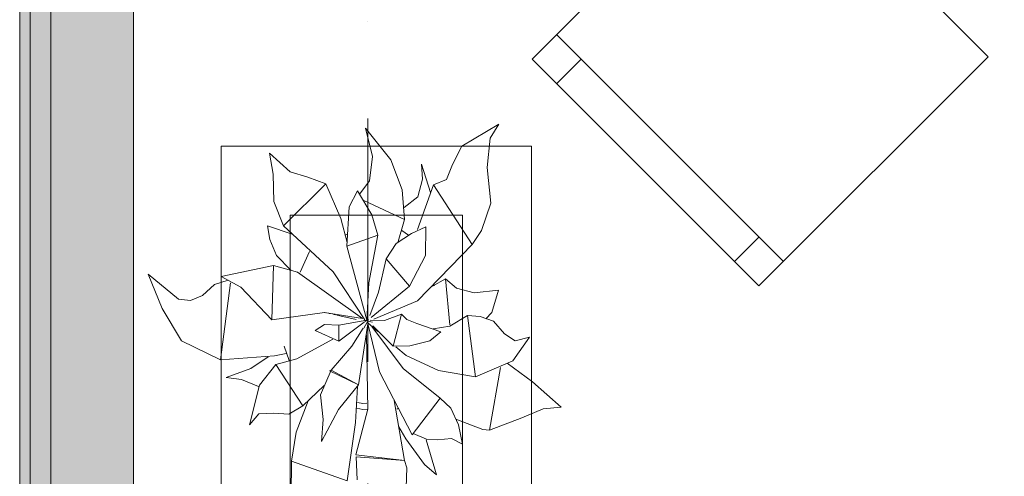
# Model space of a CAD drawing. Header units: millimetres. Extents: x -14761 to 157739, y -22400 to 107990.
# Tile 68 of 256: x 35945 to 37373, y 51458 to 52121. Entities that reach past the tile are written whole.
import ezdxf

# ---------------------------------------------------------------- set-up
doc = ezdxf.new("R2010")
doc.units = ezdxf.units.MM
doc.header["$MEASUREMENT"] = 0
doc.linetypes.add('Штриховая', pattern=[564.444447, 282.222223, -282.222223])
doc.linetypes.add('Штрихпунктирная', pattern=[670.277762, 352.777767, -176.388884, 0, -141.111112])
for name, color, linetype in [('Интерьер - Мебель', 7, 'Continuous'), ('Конструктив - Стены наружние фасад', 7, 'Continuous'), ('Элемент Модели - Зона', 7, 'Continuous'), ('Элемент Модели - Оси', 7, 'Continuous')]:
    doc.layers.add(name, color=color, linetype=linetype)

msp = doc.modelspace()

# ---------------------------------------------------------------- hatches: boundary and pattern name
at = {"layer": 'Конструктив - Стены наружние фасад', "linetype": 'Continuous', "lineweight": 0, "true_color": 0x000000}
for points in [[(35945, 54100), (35945, 42262.5), (35960, 42262.5), (35960, 54100)], [(35990, 53700), (35960, 53700), (35960, 42262.5), (35990, 42262.5)], [(35990, 53700), (35990, 42262.5), (36110, 42262.5), (36110, 53700)]]:
    msp.add_hatch(color=18, dxfattribs=at).paths.add_polyline_path(points)

# ---------------------------------------------------------------- linework, layer by layer
at = {"layer": 'Интерьер - Мебель', "color": 7, "linetype": 'Continuous', "lineweight": 15}
for p, q in [((37052.9, 51770), (36724.1, 52098.8)), ((36759.4, 52063.4), (36724.1, 52028.1)), ((36237.4, 51937.1), (36237.4, 50437.1)), ((36687.4, 51937.1), (36237.4, 51937.1)), ((36687.4, 50437.1), (36687.4, 51937.1)), ((36337.4, 51837.1), (36337.4, 50537.1)), ((36587.4, 51837.1), (36337.4, 51837.1)), ((36587.4, 50537.1), (36587.4, 51837.1)), ((37017.5, 51805.3), (36982.2, 51770))]:
    msp.add_line(p, q, dxfattribs=at)
at = {"layer": 'Интерьер - Мебель', "color": 252, "linetype": 'Continuous', "lineweight": 5}
for p, q in [((36586.5, 51937.1), (36640, 51969.1)), ((36586.5, 51937.1), (36640, 51969.1)), ((36627.5, 51948.8), (36640, 51969.1)), ((36627.5, 51948.8), (36640, 51969.1)), ((36446.9, 51963.2), (36456.9, 51922.2)), ((36446.9, 51963.2), (36483.3, 51917.3)), ((36446.9, 51963.2), (36456.9, 51922.2)), ((36446.9, 51963.2), (36483.3, 51917.3)), ((36623.3, 51906.2), (36627.5, 51948.8)), ((36623.3, 51906.2), (36627.5, 51948.8)), ((36307.3, 51927.3), (36312.7, 51896.6)), ((36307.3, 51927.3), (36337.3, 51900.1)), ((36307.3, 51927.3), (36312.7, 51896.6)), ((36307.3, 51927.3), (36337.3, 51900.1)), ((36572.9, 51910.6), (36586.5, 51937.1)), ((36572.9, 51910.6), (36586.5, 51937.1)), ((36452.4, 51886.8), (36456.9, 51922.2)), ((36452.4, 51886.8), (36456.9, 51922.2)), ((36483.3, 51917.3), (36499.9, 51874)), ((36483.3, 51917.3), (36499.9, 51874)), ((36528.1, 51911.1), (36529.2, 51889.3)), ((36528.1, 51911.1), (36541.1, 51870.2)), ((36528.1, 51911.1), (36529.2, 51889.3)), ((36528.1, 51911.1), (36541.1, 51870.2)), ((36564.3, 51888.7), (36572.9, 51910.6)), ((36564.3, 51888.7), (36572.9, 51910.6)), ((36312.7, 51896.6), (36313.9, 51857.1)), ((36312.7, 51896.6), (36313.9, 51857.1)), ((36337.3, 51900.1), (36363.2, 51892.1)), ((36337.3, 51900.1), (36363.2, 51892.1)), ((36623.3, 51906.2), (36628.3, 51854.7)), ((36623.3, 51906.2), (36628.3, 51854.7)), ((36327.6, 51821.7), (36389.3, 51882.8)), ((36327.6, 51821.7), (36389.3, 51882.8)), ((36363.2, 51892.1), (36389.3, 51882.8)), ((36363.2, 51892.1), (36389.3, 51882.8)), ((36389.3, 51882.8), (36411, 51832.2)), ((36389.3, 51882.8), (36411, 51832.2)), ((36438.3, 51868.3), (36452.4, 51886.8)), ((36438.3, 51868.3), (36452.4, 51886.8)), ((36522.2, 51816.3), (36545.4, 51881.2)), ((36522.2, 51816.3), (36545.4, 51881.2)), ((36522.6, 51863.6), (36529.2, 51889.3)), ((36522.6, 51863.6), (36529.2, 51889.3)), ((36545.4, 51881.2), (36564.3, 51888.7)), ((36545.4, 51881.2), (36564.3, 51888.7)), ((36545.4, 51881.2), (36601.4, 51794.4)), ((36545.4, 51881.2), (36601.4, 51794.4)), ((36423.1, 51849.3), (36435, 51872.4)), ((36423.1, 51849.3), (36435, 51872.4)), ((36435, 51872.4), (36455.7, 51837.7)), ((36435, 51872.4), (36455.7, 51837.7)), ((36499.9, 51874), (36503.1, 51830.7)), ((36499.9, 51874), (36503.1, 51830.7)), ((36313.9, 51857.1), (36327.6, 51821.7)), ((36313.9, 51857.1), (36327.6, 51821.7)), ((36444.3, 51858.7), (36503.1, 51830.7)), ((36444.3, 51858.7), (36503.1, 51830.7)), ((36502.8, 51848.5), (36522.6, 51863.6)), ((36502.8, 51848.5), (36522.6, 51863.6)), ((36615.1, 51815), (36628.3, 51854.7)), ((36615.1, 51815), (36628.3, 51854.7)), ((36419.6, 51792.2), (36423.1, 51849.3)), ((36419.6, 51792.2), (36423.1, 51849.3)), ((36455.7, 51837.7), (36464.5, 51808)), ((36455.7, 51837.7), (36464.5, 51808)), ((36411, 51832.2), (36419.9, 51797.4)), ((36411, 51832.2), (36419.9, 51797.4)), ((36494.3, 51799), (36503.1, 51830.7)), ((36494.3, 51799), (36503.1, 51830.7)), ((36304.7, 51821.7), (36307.7, 51802)), ((36304.7, 51821.7), (36340.1, 51809.8)), ((36304.7, 51821.7), (36307.7, 51802)), ((36304.7, 51821.7), (36340.1, 51809.8)), ((36327.6, 51821.7), (36399.9, 51754.9)), ((36327.6, 51821.7), (36399.9, 51754.9)), ((36416.8, 51808.3), (36420.6, 51809.5)), ((36416.8, 51808.3), (36420.6, 51809.5)), ((36491.3, 51796), (36513.5, 51810.5)), ((36491.3, 51796), (36513.5, 51810.5)), ((36499.6, 51814.8), (36509.3, 51808.1)), ((36499.6, 51814.8), (36509.3, 51808.1)), ((36513.5, 51810.5), (36534.4, 51820.1)), ((36513.5, 51810.5), (36534.4, 51820.1)), ((36533.6, 51778.6), (36534.4, 51820.1)), ((36533.6, 51778.6), (36534.4, 51820.1)), ((36601.4, 51794.4), (36615.1, 51815)), ((36601.4, 51794.4), (36615.1, 51815)), ((36307.7, 51802), (36317.5, 51778.6)), ((36307.7, 51802), (36317.5, 51778.6)), ((36419.6, 51792.2), (36464.5, 51808)), ((36419.6, 51792.2), (36464.5, 51808)), ((36451.6, 51739), (36464.5, 51808)), ((36451.6, 51739), (36464.5, 51808)), ((36476.7, 51773.6), (36491.3, 51796)), ((36476.7, 51773.6), (36491.3, 51796)), ((36351.7, 51754.4), (36365.5, 51784.5)), ((36351.7, 51754.4), (36365.5, 51784.5)), ((36419.6, 51792.2), (36448.7, 51684.9)), ((36419.6, 51792.2), (36448.7, 51684.9)), ((36522.3, 51713), (36601.4, 51794.4)), ((36522.3, 51713), (36601.4, 51794.4)), ((36317.5, 51778.6), (36338.2, 51757.6)), ((36317.5, 51778.6), (36338.2, 51757.6)), ((36465.3, 51725.7), (36476.7, 51773.6)), ((36465.3, 51725.7), (36476.7, 51773.6)), ((36476.7, 51773.6), (36510.5, 51734.3)), ((36476.7, 51773.6), (36510.5, 51734.3)), ((36510.5, 51734.3), (36533.6, 51778.6)), ((36510.5, 51734.3), (36533.6, 51778.6)), ((36237.1, 51748.4), (36313.4, 51764)), ((36237.1, 51748.4), (36313.4, 51764)), ((36311, 51685.1), (36313.4, 51764)), ((36311, 51685.1), (36313.4, 51764)), ((36313.4, 51764), (36348.1, 51754.5)), ((36313.4, 51764), (36348.1, 51754.5)), ((36348.1, 51754.5), (36442.2, 51687.3)), ((36348.1, 51754.5), (36442.2, 51687.3)), ((36399.9, 51754.9), (36445.6, 51685.5)), ((36399.9, 51754.9), (36445.6, 51685.5)), ((36131.4, 51751.4), (36151.7, 51701.9)), ((36131.4, 51751.4), (36175.4, 51715.3)), ((36131.4, 51751.4), (36151.7, 51701.9)), ((36131.4, 51751.4), (36175.4, 51715.3)), ((36227.6, 51736.5), (36247.3, 51742.8)), ((36227.6, 51736.5), (36247.3, 51742.8)), ((36236.5, 51627.2), (36250.6, 51738.9)), ((36236.5, 51627.2), (36250.6, 51738.9)), ((36237.1, 51748.4), (36265.8, 51732.5)), ((36237.1, 51748.4), (36265.8, 51732.5)), ((36448.7, 51684.9), (36451.6, 51739)), ((36448.7, 51684.9), (36451.6, 51739)), ((36544.1, 51734.1), (36562.5, 51745)), ((36544.1, 51734.1), (36562.5, 51745)), ((36562.5, 51745), (36568.8, 51678.2)), ((36562.5, 51745), (36578.8, 51731.1)), ((36562.5, 51745), (36568.8, 51678.2)), ((36562.5, 51745), (36578.8, 51731.1)), ((36210.4, 51720.7), (36227.6, 51736.5)), ((36210.4, 51720.7), (36227.6, 51736.5)), ((36265.8, 51732.5), (36311, 51685.1)), ((36265.8, 51732.5), (36311, 51685.1)), ((36453.1, 51691.4), (36465.3, 51725.7)), ((36453.1, 51691.4), (36465.3, 51725.7)), ((36455, 51688.6), (36510.5, 51734.3)), ((36455, 51688.6), (36510.5, 51734.3)), ((36545.6, 51737.3), (36546.3, 51734.8)), ((36545.6, 51737.3), (36546.3, 51734.8)), ((36578.8, 51731.1), (36604.4, 51724.5)), ((36578.8, 51731.1), (36604.4, 51724.5)), ((36604.4, 51724.5), (36639.7, 51728.5)), ((36604.4, 51724.5), (36639.7, 51728.5)), ((36629.8, 51695.8), (36639.7, 51728.5)), ((36629.8, 51695.8), (36639.7, 51728.5)), ((36175.4, 51715.3), (36192.7, 51713.5)), ((36175.4, 51715.3), (36192.7, 51713.5)), ((36192.7, 51713.5), (36210.4, 51720.7)), ((36192.7, 51713.5), (36210.4, 51720.7)), ((36459, 51686.3), (36522.3, 51713)), ((36459, 51686.3), (36522.3, 51713)), ((36151.7, 51701.9), (36179.9, 51654.8)), ((36151.7, 51701.9), (36179.9, 51654.8)), ((36311, 51685.1), (36387.1, 51696.2)), ((36311, 51685.1), (36387.1, 51696.2)), ((36387.1, 51696.2), (36442.2, 51687.3)), ((36387.1, 51696.2), (36442.2, 51687.3)), ((36387.5, 51695.9), (36388.5, 51695.7)), ((36387.5, 51695.9), (36388.5, 51695.7)), ((36393.3, 51694.7), (36395.2, 51694.3)), ((36393.3, 51694.7), (36395.2, 51694.3)), ((36621.2, 51686.9), (36629.8, 51695.8)), ((36621.2, 51686.9), (36629.8, 51695.8)), ((36399.1, 51693.4), (36403, 51692.6)), ((36399.1, 51693.4), (36403, 51692.6)), ((36404.9, 51692.1), (36432.9, 51686)), ((36404.9, 51692.1), (36432.9, 51686)), ((36408, 51677.8), (36448.7, 51684.9)), ((36408, 51677.8), (36448.7, 51684.9)), ((36408.2, 51654.2), (36444.8, 51682)), ((36408.2, 51654.2), (36444.8, 51682)), ((36444.5, 51673.3), (36451, 51685.3)), ((36444.5, 51673.3), (36451, 51685.3)), ((36445.3, 51682.2), (36451, 51685.3)), ((36445.3, 51682.2), (36451, 51685.3)), ((36446.3, 51684.5), (36448.2, 51684)), ((36446.3, 51684.5), (36448.2, 51684)), ((36447.8, 51684.2), (36448.7, 51684.9)), ((36447.8, 51684.2), (36448.7, 51684.9)), ((36450.2, 51683.6), (36457, 51681.9)), ((36450.2, 51683.6), (36457, 51681.9)), ((36450.2, 51681.2), (36464.8, 51668.6)), ((36450.2, 51681.2), (36464.8, 51668.6)), ((36453.4, 51684.8), (36474.2, 51684.2)), ((36453.4, 51684.8), (36474.2, 51684.2)), ((36474.2, 51684.2), (36498.7, 51693.6)), ((36474.2, 51684.2), (36498.7, 51693.6)), ((36487, 51647), (36498.7, 51693.6)), ((36487, 51647), (36498.7, 51693.6)), ((36498.7, 51693.6), (36506.5, 51685.7)), ((36498.7, 51693.6), (36506.5, 51685.7)), ((36506.5, 51685.7), (36521, 51680.1)), ((36506.5, 51685.7), (36521, 51680.1)), ((36568.9, 51676.2), (36594.5, 51691.8)), ((36568.9, 51676.2), (36594.5, 51691.8)), ((36594.5, 51691.8), (36606.4, 51602.7)), ((36594.5, 51691.8), (36612.9, 51690.4)), ((36594.5, 51691.8), (36606.4, 51602.7)), ((36594.5, 51691.8), (36612.9, 51690.4)), ((36612.9, 51690.4), (36632.5, 51683.4)), ((36612.9, 51690.4), (36632.5, 51683.4)), ((36632.5, 51683.4), (36648.5, 51664.9)), ((36632.5, 51683.4), (36648.5, 51664.9)), ((36373.5, 51669.7), (36387.3, 51678.5)), ((36373.5, 51669.7), (36387.3, 51678.5)), ((36373.5, 51669.7), (36408.2, 51654.2)), ((36373.5, 51669.7), (36408.2, 51654.2)), ((36387.3, 51678.5), (36408, 51677.8)), ((36387.3, 51678.5), (36408, 51677.8)), ((36408, 51677.8), (36408.2, 51654.2)), ((36408, 51677.8), (36408.2, 51654.2)), ((36426.7, 51646.9), (36443.3, 51673.2)), ((36426.7, 51646.9), (36443.3, 51673.2)), ((36436.3, 51590.9), (36450, 51679.3)), ((36436.3, 51590.9), (36450, 51679.3)), ((36449.9, 51680.1), (36467.2, 51609.7)), ((36449.9, 51680.1), (36467.2, 51609.7)), ((36455.7, 51675.6), (36501.2, 51614.7)), ((36455.7, 51675.6), (36501.2, 51614.7)), ((36457.2, 51676.6), (36487, 51647)), ((36457.2, 51676.6), (36487, 51647)), ((36521, 51680.1), (36556.2, 51667.7)), ((36521, 51680.1), (36556.2, 51667.7)), ((36540.1, 51654.9), (36556.2, 51667.7)), ((36540.1, 51654.9), (36556.2, 51667.7)), ((36545, 51672.5), (36568.9, 51676.2)), ((36545, 51672.5), (36568.9, 51676.2)), ((36179.9, 51654.8), (36236.5, 51627.2)), ((36179.9, 51654.8), (36236.5, 51627.2)), ((36347.3, 51628.8), (36399.1, 51657.1)), ((36347.3, 51628.8), (36399.1, 51657.1)), ((36448.1, 51663.8), (36449.9, 51555.7)), ((36448.1, 51663.8), (36449.9, 51555.7)), ((36511.1, 51647.4), (36540.1, 51654.9)), ((36511.1, 51647.4), (36540.1, 51654.9)), ((36648.5, 51664.9), (36663.9, 51655.1)), ((36648.5, 51664.9), (36663.9, 51655.1)), ((36660.5, 51626), (36684.6, 51660.2)), ((36660.5, 51626), (36684.6, 51660.2)), ((36663.9, 51655.1), (36684.6, 51660.2)), ((36663.9, 51655.1), (36684.6, 51660.2)), ((36328.6, 51647.2), (36335.7, 51626.5)), ((36328.6, 51647.2), (36335.7, 51626.5)), ((36396.7, 51612.2), (36426.7, 51646.9)), ((36396.7, 51612.2), (36426.7, 51646.9)), ((36487, 51647), (36511.1, 51647.4)), ((36487, 51647), (36511.1, 51647.4)), ((36490.9, 51646.3), (36505.5, 51633.8)), ((36490.9, 51646.3), (36505.5, 51633.8)), ((36236.5, 51627.2), (36314.9, 51633.2)), ((36236.5, 51627.2), (36314.9, 51633.2)), ((36280.3, 51614.7), (36305.7, 51631.9)), ((36280.3, 51614.7), (36305.7, 51631.9)), ((36314.9, 51633.2), (36331.4, 51636.6)), ((36314.9, 51633.2), (36331.4, 51636.6)), ((36316.5, 51620.4), (36347.3, 51628.8)), ((36316.5, 51620.4), (36347.3, 51628.8)), ((36505.5, 51633.8), (36552.5, 51612)), ((36505.5, 51633.8), (36552.5, 51612)), ((36606.4, 51602.7), (36660.5, 51626)), ((36606.4, 51602.7), (36660.5, 51626)), ((36244.4, 51601.7), (36280.3, 51614.7)), ((36244.4, 51601.7), (36280.3, 51614.7)), ((36292.7, 51590.6), (36316.5, 51620.4)), ((36292.7, 51590.6), (36316.5, 51620.4)), ((36316.5, 51620.4), (36355.8, 51560.7)), ((36316.5, 51620.4), (36355.8, 51560.7)), ((36381.5, 51576.3), (36396.7, 51612.2)), ((36381.5, 51576.3), (36396.7, 51612.2)), ((36394.4, 51611.5), (36396.7, 51612.2)), ((36394.4, 51611.5), (36396.7, 51612.2)), ((36394.4, 51611.5), (36436.3, 51590.9)), ((36394.4, 51611.5), (36436.3, 51590.9)), ((36396.7, 51612.2), (36436.3, 51590.9)), ((36396.7, 51612.2), (36436.3, 51590.9)), ((36467.2, 51609.7), (36514.5, 51518.7)), ((36467.2, 51609.7), (36514.5, 51518.7)), ((36501.2, 51614.7), (36555.1, 51571.5)), ((36501.2, 51614.7), (36555.1, 51571.5)), ((36552.5, 51612), (36606.4, 51602.7)), ((36552.5, 51612), (36606.4, 51602.7)), ((36626.6, 51525.1), (36642.3, 51616.3)), ((36626.6, 51525.1), (36642.3, 51616.3)), ((36652.2, 51622.4), (36688.9, 51595.2)), ((36652.2, 51622.4), (36688.9, 51595.2)), ((36244.4, 51601.7), (36266.8, 51598.6)), ((36244.4, 51601.7), (36266.8, 51598.6)), ((36266.8, 51598.6), (36291.6, 51588.5)), ((36266.8, 51598.6), (36291.6, 51588.5)), ((36688.9, 51595.2), (36730.6, 51558.4)), ((36688.9, 51595.2), (36730.6, 51558.4)), ((36278.5, 51533), (36292.7, 51590.6)), ((36278.5, 51533), (36292.7, 51590.6)), ((36355.8, 51560.7), (36386.5, 51590.1)), ((36355.8, 51560.7), (36386.5, 51590.1)), ((36407.7, 51555.2), (36436.3, 51590.9)), ((36407.7, 51555.2), (36436.3, 51590.9)), ((36432.2, 51536.5), (36435, 51588.5)), ((36432.2, 51536.5), (36435, 51588.5)), ((36346, 51522.2), (36363.6, 51567.7)), ((36346, 51522.2), (36363.6, 51567.7)), ((36381.5, 51576.3), (36385.5, 51540.7)), ((36381.5, 51576.3), (36385.5, 51540.7)), ((36488.1, 51568.2), (36503.3, 51481.1)), ((36488.1, 51568.2), (36503.3, 51481.1)), ((36514.5, 51518.7), (36555.1, 51571.5)), ((36514.5, 51518.7), (36555.1, 51571.5)), ((36555.1, 51571.5), (36570.3, 51557.2)), ((36555.1, 51571.5), (36570.3, 51557.2)), ((36335.6, 51548.3), (36355.8, 51560.7)), ((36335.6, 51548.3), (36355.8, 51560.7)), ((36382.7, 51508.8), (36407.7, 51555.2)), ((36382.7, 51508.8), (36407.7, 51555.2)), ((36432.7, 51489.5), (36449.9, 51555.7)), ((36432.7, 51489.5), (36449.9, 51555.7)), ((36433.9, 51557), (36442.6, 51555.2)), ((36433.9, 51557), (36442.6, 51555.2)), ((36435, 51565.5), (36443, 51563.9)), ((36435, 51565.5), (36443, 51563.9)), ((36442.6, 51555.2), (36449.4, 51555.6)), ((36442.6, 51555.2), (36449.4, 51555.6)), ((36443, 51563.9), (36448.7, 51564.3)), ((36443, 51563.9), (36448.7, 51564.3)), ((36491.9, 51555.5), (36493.8, 51556.8)), ((36491.9, 51555.5), (36493.8, 51556.8)), ((36570.3, 51557.2), (36581.5, 51532.8)), ((36570.3, 51557.2), (36581.5, 51532.8)), ((36673.5, 51543.1), (36704.5, 51556)), ((36673.5, 51543.1), (36704.5, 51556)), ((36704.5, 51556), (36730.6, 51558.4)), ((36704.5, 51556), (36730.6, 51558.4)), ((36278.5, 51533), (36291.9, 51549.1)), ((36278.5, 51533), (36291.9, 51549.1)), ((36291.9, 51549.1), (36313.4, 51550.1)), ((36291.9, 51549.1), (36313.4, 51550.1)), ((36313.4, 51550.1), (36335.6, 51548.3)), ((36313.4, 51550.1), (36335.6, 51548.3)), ((36382.7, 51508.8), (36385.5, 51540.7)), ((36382.7, 51508.8), (36385.5, 51540.7)), ((36577.9, 51541), (36616.7, 51526.3)), ((36577.9, 51541), (36616.7, 51526.3)), ((36626.6, 51525.1), (36673.5, 51543.1)), ((36626.6, 51525.1), (36673.5, 51543.1)), ((36420.3, 51451.6), (36432.2, 51536.5)), ((36420.3, 51451.6), (36432.2, 51536.5)), ((36495.1, 51529.9), (36505, 51512.6)), ((36495.1, 51529.9), (36505, 51512.6)), ((36581.5, 51532.8), (36587.5, 51505.1)), ((36581.5, 51532.8), (36587.5, 51505.1)), ((36616.7, 51526.3), (36626.6, 51525.1)), ((36616.7, 51526.3), (36626.6, 51525.1)), ((36339.3, 51480.2), (36346, 51522.2)), ((36339.3, 51480.2), (36346, 51522.2)), ((36505, 51512.6), (36532.2, 51475.6)), ((36505, 51512.6), (36532.2, 51475.6)), ((36515.9, 51520.4), (36535.3, 51512)), ((36515.9, 51520.4), (36535.3, 51512)), ((36534.7, 51511.4), (36549.9, 51460.7)), ((36534.7, 51511.4), (36549.9, 51460.7)), ((36535.3, 51512), (36551.2, 51511.2)), ((36535.3, 51512), (36551.2, 51511.2)), ((36551.2, 51511.2), (36571.2, 51513.2)), ((36551.2, 51511.2), (36571.2, 51513.2)), ((36571.2, 51513.2), (36587.5, 51505.1)), ((36571.2, 51513.2), (36587.5, 51505.1)), ((36432.7, 51489.5), (36499.5, 51481.6)), ((36432.7, 51489.5), (36499.5, 51481.6)), ((36433.3, 51486.7), (36434.5, 51453.1)), ((36433.3, 51486.7), (36503.3, 51481.1)), ((36433.3, 51486.7), (36434.5, 51453.1)), ((36433.3, 51486.7), (36503.3, 51481.1)), ((36503.3, 51481.1), (36506.8, 51470.4)), ((36503.3, 51481.1), (36506.8, 51470.4)), ((36338.9, 51431.4), (36339.3, 51480.2)), ((36338.9, 51431.4), (36339.3, 51480.2)), ((36339.3, 51480.2), (36420.3, 51451.6)), ((36339.3, 51480.2), (36420.3, 51451.6)), ((36505.6, 51442), (36506.8, 51470.4)), ((36505.6, 51442), (36506.8, 51470.4)), ((36532.2, 51475.6), (36549.9, 51460.7)), ((36532.2, 51475.6), (36549.9, 51460.7))]:
    msp.add_line(p, q, dxfattribs=at)
at = {"layer": 'Интерьер - Мебель', "color": 7, "linetype": 'Continuous', "lineweight": 15, "flags": 128}
msp.add_lwpolyline([(37349.9, 52067), (37021.1, 52395.8), (36688.7, 52063.4), (37017.5, 51734.6)], close=True, dxfattribs=at)
at = {"layer": 'Конструктив - Стены наружние фасад', "color": 251, "linetype": 'Continuous', "lineweight": 20, "true_color": 0x575757}
for p, q in [((35960, 42262.5), (35960, 53700)), ((35990, 42262.5), (35990, 53700))]:
    msp.add_line(p, q, dxfattribs=at)
at = {"layer": 'Конструктив - Стены наружние фасад', "color": 251, "linetype": 'Continuous', "lineweight": 20, "true_color": 0x575757, "flags": 128}
for points in [[(35945, 54100), (35945, 42262.5)], [(36110, 42385), (36110, 53700)]]:
    msp.add_lwpolyline(points, dxfattribs=at)
at = {"layer": 'Элемент Модели - Зона', "color": 7, "linetype": 'Штриховая', "lineweight": 15, "flags": 128}
msp.add_lwpolyline([(36110, 45157.4), (36110, 44957.4), (36150, 44957.4), (36150, 45300), (36750, 45300), (36750, 45000), (44700, 45000), (44700, 45300), (45300, 45300), (45300, 45000), (53700, 45000), (53700, 45300), (54300, 45300), (54300, 44957.4), (61025, 44957.4), (61025, 54212.5), (61035.5, 54212.5), (61035.5, 59730), (60580, 59730), (60580, 63080), (60300, 63080), (60300, 63320), (62680, 63320), (62680, 64500), (55920, 64500), (55920, 63320), (58800, 63320), (58800, 63080), (58000, 63080), (58000, 52600), (48600, 52600), (48600, 53700), (36110, 53700), (36110, 53650)], close=True, dxfattribs=at)
at = {"layer": 'Элемент Модели - Оси', "color": 7, "linetype": 'Штрихпунктирная', "lineweight": 15}
msp.add_line((36450, 92200), (36450, -1975), dxfattribs=at)

doc.saveas('drawing.dxf')
